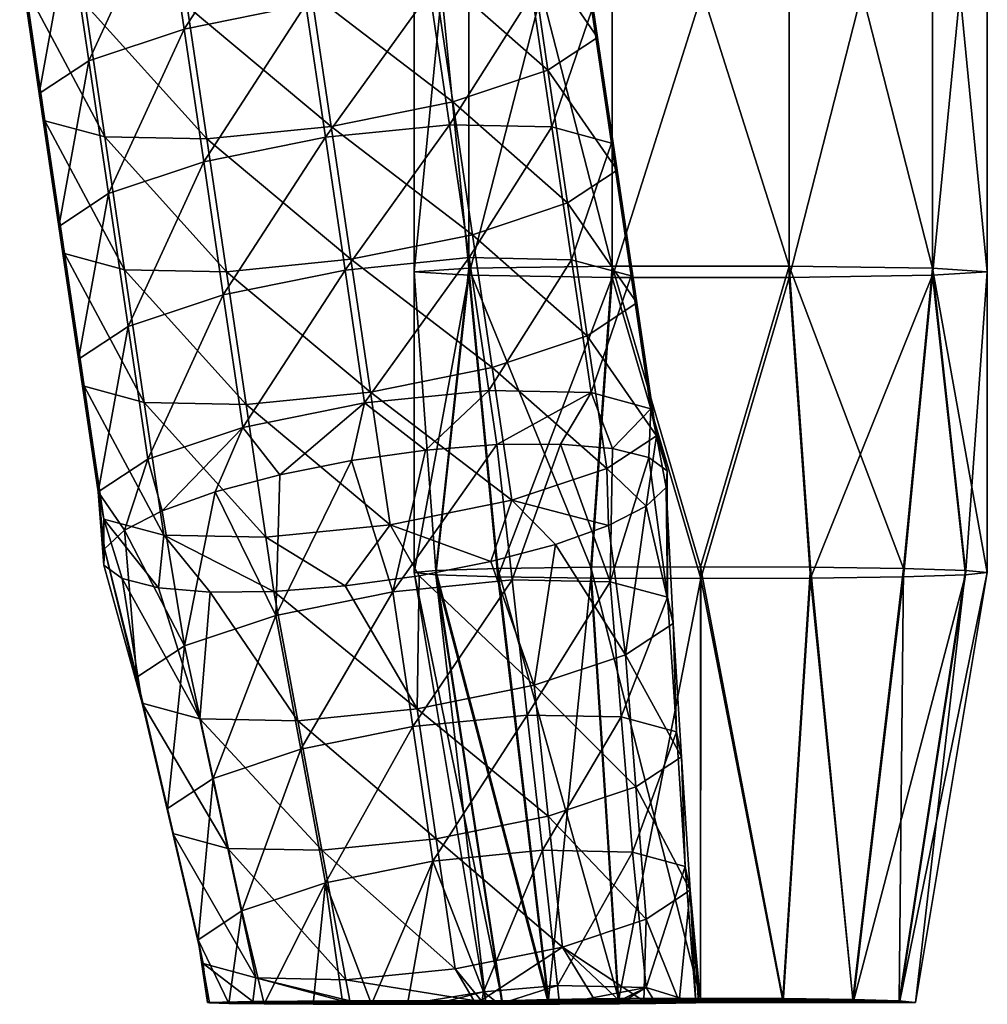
# Model space of a CAD drawing. Header units: millimetres. Extents: x -280 to 280, y 0 to 824.
# Tile 8 of 185: x 187 to 255, y 0 to 69. Entities that reach past the tile are written whole.
import ezdxf

# ---------------------------------------------------------------- set-up
doc = ezdxf.new("R2010")
doc.units = ezdxf.units.MM
doc.header["$LTSCALE"] = 101.851852
for name, color, linetype in [('12', 7, 'CONTINUOUS'), ('13', 7, 'CONTINUOUS'), ('14', 7, 'CONTINUOUS'), ('15', 7, 'CONTINUOUS'), ('16', 7, 'CONTINUOUS'), ('19', 7, 'CONTINUOUS'), ('26', 7, 'CONTINUOUS'), ('27', 7, 'CONTINUOUS'), ('28', 7, 'CONTINUOUS'), ('29', 7, 'CONTINUOUS'), ('31', 7, 'CONTINUOUS')]:
    doc.layers.add(name, color=color, linetype=linetype)

msp = doc.modelspace()

# ---------------------------------------------------------------- linework, layer by layer
at = {"layer": '12', "linetype": 'Continuous'}
for points in [[(220, 0), (250, 0), (221.141, 0.12, 5.738), (220, 0)], [(221.141, 0.12, 5.738), (250, 0), (224.393, 0.221, 10.604), (221.141, 0.12, 5.738)], [(224.393, 0.221, 10.604), (250, 0), (229.259, 0.289, 13.855), (224.393, 0.221, 10.604)], [(229.259, 0.289, 13.855), (250, 0), (234.999, 0.312, 14.997), (229.259, 0.289, 13.855)], [(234.999, 0.312, 14.997), (250, 0), (240.74, 0.289, 13.855), (234.999, 0.312, 14.997)], [(240.74, 0.289, 13.855), (250, 0), (245.606, 0.221, 10.605), (240.74, 0.289, 13.855)], [(245.606, 0.221, 10.605), (250, 0), (248.858, 0.12, 5.739), (245.606, 0.221, 10.605)]]:
    msp.add_3dface(points, dxfattribs=at)
at = {"layer": '13', "linetype": 'Continuous'}
for points in [[(215, 50.986, -1.063), (215, 89.982, -1.875), (218.82, 89.737, -13.628), (215, 50.986, -1.063)], [(218.82, 50.741, -12.816), (215, 50.986, -1.063), (218.82, 89.737, -13.628), (218.82, 50.741, -12.816)], [(218.82, 50.741, -12.816), (218.82, 89.737, -13.628), (228.82, 89.585, -20.892), (218.82, 50.741, -12.816)], [(228.82, 50.59, -20.079), (218.82, 50.741, -12.816), (228.82, 89.585, -20.892), (228.82, 50.59, -20.079)], [(241.181, 50.59, -20.079), (228.82, 50.59, -20.079), (241.181, 89.585, -20.891), (241.181, 50.59, -20.079)], [(228.82, 50.59, -20.079), (228.82, 89.585, -20.892), (241.181, 89.585, -20.891), (228.82, 50.59, -20.079)], [(251.181, 50.741, -12.815), (241.181, 50.59, -20.079), (251.181, 89.737, -13.627), (251.181, 50.741, -12.815)], [(241.181, 50.59, -20.079), (241.181, 89.585, -20.891), (251.181, 89.737, -13.627), (241.181, 50.59, -20.079)], [(255, 50.986, -1.062), (251.181, 50.741, -12.815), (255, 89.982, -1.874), (255, 50.986, -1.062)], [(255, 89.982, -1.874), (251.181, 50.741, -12.815), (251.181, 89.737, -13.627), (255, 89.982, -1.874)], [(218.82, 50.741, -12.816), (215, 29.993, -0.626), (215, 50.986, -1.063), (218.82, 50.741, -12.816)], [(255, 50.986, -1.062), (253.478, 29.834, -8.276), (251.181, 50.741, -12.815), (255, 50.986, -1.062)], [(255, 29.994, -0.624), (253.478, 29.834, -8.276), (255, 50.986, -1.062), (255, 29.994, -0.624)], [(216.523, 29.834, -8.278), (215, 29.993, -0.626), (218.82, 50.741, -12.816), (216.523, 29.834, -8.278)], [(220.858, 29.699, -14.765), (216.523, 29.834, -8.278), (218.82, 50.741, -12.816), (220.858, 29.699, -14.765)], [(228.82, 50.59, -20.079), (220.858, 29.699, -14.765), (218.82, 50.741, -12.816), (228.82, 50.59, -20.079)], [(227.347, 29.609, -19.099), (220.858, 29.699, -14.765), (228.82, 50.59, -20.079), (227.347, 29.609, -19.099)], [(235.001, 29.577, -20.621), (227.347, 29.609, -19.099), (228.82, 50.59, -20.079), (235.001, 29.577, -20.621)], [(241.181, 50.59, -20.079), (235.001, 29.577, -20.621), (228.82, 50.59, -20.079), (241.181, 50.59, -20.079)], [(242.655, 29.609, -19.098), (235.001, 29.577, -20.621), (241.181, 50.59, -20.079), (242.655, 29.609, -19.098)], [(251.181, 50.741, -12.815), (242.655, 29.609, -19.098), (241.181, 50.59, -20.079), (251.181, 50.741, -12.815)], [(249.143, 29.699, -14.763), (242.655, 29.609, -19.098), (251.181, 50.741, -12.815), (249.143, 29.699, -14.763)], [(253.478, 29.834, -8.276), (249.143, 29.699, -14.763), (251.181, 50.741, -12.815), (253.478, 29.834, -8.276)]]:
    msp.add_3dface(points, dxfattribs=at)
at = {"layer": '14', "linetype": 'Continuous'}
for points in [[(215, 89.982, -1.875), (218.819, 51.231, 10.69), (218.819, 90.226, 9.878), (215, 89.982, -1.875)], [(228.819, 51.382, 17.955), (228.819, 90.378, 17.142), (218.819, 90.226, 9.878), (228.819, 51.382, 17.955)], [(218.819, 51.231, 10.69), (228.819, 51.382, 17.955), (218.819, 90.226, 9.878), (218.819, 51.231, 10.69)], [(228.819, 51.382, 17.955), (241.18, 51.382, 17.955), (228.819, 90.378, 17.142), (228.819, 51.382, 17.955)], [(241.18, 51.382, 17.955), (241.18, 90.378, 17.143), (228.819, 90.378, 17.142), (241.18, 51.382, 17.955)], [(241.18, 51.382, 17.955), (251.18, 51.231, 10.691), (241.18, 90.378, 17.143), (241.18, 51.382, 17.955)], [(251.18, 51.231, 10.691), (251.18, 90.226, 9.879), (241.18, 90.378, 17.143), (251.18, 51.231, 10.691)], [(255, 50.986, -1.062), (255, 89.982, -1.874), (251.18, 90.226, 9.879), (255, 50.986, -1.062)], [(251.18, 51.231, 10.691), (255, 50.986, -1.062), (251.18, 90.226, 9.879), (251.18, 51.231, 10.691)], [(215, 89.982, -1.875), (215, 50.986, -1.063), (218.819, 51.231, 10.69), (215, 89.982, -1.875)], [(215, 50.986, -1.063), (216.522, 30.153, 7.026), (218.819, 51.231, 10.69), (215, 50.986, -1.063)], [(215, 50.986, -1.063), (215, 29.993, -0.626), (216.522, 30.153, 7.026), (215, 50.986, -1.063)], [(216.522, 30.153, 7.026), (220.857, 30.288, 13.513), (218.819, 51.231, 10.69), (216.522, 30.153, 7.026)], [(218.819, 51.231, 10.69), (227.345, 30.378, 17.848), (228.819, 51.382, 17.955), (218.819, 51.231, 10.69)], [(220.857, 30.288, 13.513), (227.345, 30.378, 17.848), (218.819, 51.231, 10.69), (220.857, 30.288, 13.513)], [(227.345, 30.378, 17.848), (234.999, 30.41, 19.371), (228.819, 51.382, 17.955), (227.345, 30.378, 17.848)], [(228.819, 51.382, 17.955), (234.999, 30.41, 19.371), (241.18, 51.382, 17.955), (228.819, 51.382, 17.955)], [(234.999, 30.41, 19.371), (242.653, 30.378, 17.849), (241.18, 51.382, 17.955), (234.999, 30.41, 19.371)], [(242.653, 30.378, 17.849), (249.142, 30.288, 13.515), (241.18, 51.382, 17.955), (242.653, 30.378, 17.849)], [(241.18, 51.382, 17.955), (249.142, 30.288, 13.515), (251.18, 51.231, 10.691), (241.18, 51.382, 17.955)], [(249.142, 30.288, 13.515), (253.477, 30.153, 7.028), (251.18, 51.231, 10.691), (249.142, 30.288, 13.515)], [(255, 29.994, -0.624), (255, 50.986, -1.062), (251.18, 51.231, 10.691), (255, 29.994, -0.624)], [(253.477, 30.153, 7.028), (255, 29.994, -0.624), (251.18, 51.231, 10.691), (253.477, 30.153, 7.028)]]:
    msp.add_3dface(points, dxfattribs=at)
at = {"layer": '15', "linetype": 'Continuous'}
for points in [[(224.393, 0.221, 10.604), (220.857, 30.288, 13.513), (216.522, 30.153, 7.026), (224.393, 0.221, 10.604)], [(229.259, 0.289, 13.855), (227.345, 30.378, 17.848), (220.857, 30.288, 13.513), (229.259, 0.289, 13.855)], [(224.393, 0.221, 10.604), (229.259, 0.289, 13.855), (220.857, 30.288, 13.513), (224.393, 0.221, 10.604)], [(234.999, 0.312, 14.997), (234.999, 30.41, 19.371), (227.345, 30.378, 17.848), (234.999, 0.312, 14.997)], [(229.259, 0.289, 13.855), (234.999, 0.312, 14.997), (227.345, 30.378, 17.848), (229.259, 0.289, 13.855)], [(234.999, 0.312, 14.997), (240.74, 0.289, 13.855), (234.999, 30.41, 19.371), (234.999, 0.312, 14.997)], [(240.74, 0.289, 13.855), (242.653, 30.378, 17.849), (234.999, 30.41, 19.371), (240.74, 0.289, 13.855)], [(240.74, 0.289, 13.855), (245.606, 0.221, 10.605), (242.653, 30.378, 17.849), (240.74, 0.289, 13.855)], [(245.606, 0.221, 10.605), (249.142, 30.288, 13.515), (242.653, 30.378, 17.849), (245.606, 0.221, 10.605)], [(245.606, 0.221, 10.605), (248.858, 0.12, 5.739), (249.142, 30.288, 13.515), (245.606, 0.221, 10.605)], [(248.858, 0.12, 5.739), (253.477, 30.153, 7.028), (249.142, 30.288, 13.515), (248.858, 0.12, 5.739)], [(215, 29.993, -0.626), (221.141, 0.12, 5.738), (216.522, 30.153, 7.026), (215, 29.993, -0.626)], [(220, 0), (221.141, 0.12, 5.738), (215, 29.993, -0.626), (220, 0)], [(221.141, 0.12, 5.738), (224.393, 0.221, 10.604), (216.522, 30.153, 7.026), (221.141, 0.12, 5.738)], [(248.858, 0.12, 5.739), (250, 0), (253.477, 30.153, 7.028), (248.858, 0.12, 5.739)], [(250, 0), (255, 29.994, -0.624), (253.477, 30.153, 7.028), (250, 0)]]:
    msp.add_3dface(points, dxfattribs=at)
at = {"layer": '16', "linetype": 'Continuous'}
for points in [[(220, 0), (215, 29.993, -0.626), (216.523, 29.834, -8.278), (220, 0)], [(220, 0), (216.523, 29.834, -8.278), (221.122, 0, -5.745), (220, 0)], [(216.523, 29.834, -8.278), (220.858, 29.699, -14.765), (224.368, 0, -10.635), (216.523, 29.834, -8.278)], [(221.122, 0, -5.745), (216.523, 29.834, -8.278), (224.368, 0, -10.635), (221.122, 0, -5.745)], [(220.858, 29.699, -14.765), (227.347, 29.609, -19.099), (224.368, 0, -10.635), (220.858, 29.699, -14.765)], [(224.368, 0, -10.635), (227.347, 29.609, -19.099), (229.242, 0, -13.906), (224.368, 0, -10.635)], [(227.347, 29.609, -19.099), (235.001, 29.577, -20.621), (229.242, 0, -13.906), (227.347, 29.609, -19.099)], [(229.242, 0, -13.906), (235.001, 29.577, -20.621), (235, 0, -15.056), (229.242, 0, -13.906)], [(235, 0, -15.056), (235.001, 29.577, -20.621), (240.757, 0, -13.906), (235, 0, -15.056)], [(235.001, 29.577, -20.621), (242.655, 29.609, -19.098), (240.757, 0, -13.906), (235.001, 29.577, -20.621)], [(240.757, 0, -13.906), (242.655, 29.609, -19.098), (245.632, 0, -10.635), (240.757, 0, -13.906)], [(242.655, 29.609, -19.098), (249.143, 29.699, -14.763), (245.632, 0, -10.635), (242.655, 29.609, -19.098)], [(249.143, 29.699, -14.763), (253.478, 29.834, -8.276), (245.632, 0, -10.635), (249.143, 29.699, -14.763)], [(245.632, 0, -10.635), (253.478, 29.834, -8.276), (248.878, 0, -5.745), (245.632, 0, -10.635)], [(255, 29.994, -0.624), (250, 0), (248.878, 0, -5.745), (255, 29.994, -0.624)], [(253.478, 29.834, -8.276), (255, 29.994, -0.624), (248.878, 0, -5.745), (253.478, 29.834, -8.276)]]:
    msp.add_3dface(points, dxfattribs=at)
at = {"layer": '19', "linetype": 'Continuous'}
for points in [[(250, 0), (220, 0), (248.878, 0, -5.745), (250, 0)], [(220, 0), (221.122, 0, -5.745), (224.368, 0, -10.635), (220, 0)], [(220, 0), (224.368, 0, -10.635), (229.242, 0, -13.906), (220, 0)], [(220, 0), (229.242, 0, -13.906), (235, 0, -15.056), (220, 0)], [(220, 0), (235, 0, -15.056), (240.757, 0, -13.906), (220, 0)], [(220, 0), (240.757, 0, -13.906), (245.632, 0, -10.635), (220, 0)], [(220, 0), (245.632, 0, -10.635), (248.878, 0, -5.745), (220, 0)]]:
    msp.add_3dface(points, dxfattribs=at)
at = {"layer": '26', "linetype": 'Continuous'}
for points in [[(222.976, 74.323, -446.258), (227.809, 67.339, -456.214), (226.439, 76.604, -454.133), (222.976, 74.323, -446.258)], [(227.809, 67.339, -456.214), (227.415, 69.232, -464.903), (226.439, 76.604, -454.133), (227.809, 67.339, -456.214)], [(216.341, 72.106, -440.754), (224.346, 65.058, -448.339), (222.976, 74.323, -446.258), (216.341, 72.106, -440.754)], [(224.346, 65.058, -448.339), (227.809, 67.339, -456.214), (222.976, 74.323, -446.258), (224.346, 65.058, -448.339)], [(207.849, 70.392, -438.713), (217.711, 62.841, -442.835), (216.341, 72.106, -440.754), (207.849, 70.392, -438.713)], [(217.711, 62.841, -442.835), (224.346, 65.058, -448.339), (216.341, 72.106, -440.754), (217.711, 62.841, -442.835)], [(199.181, 69.521, -440.538), (209.219, 61.127, -440.794), (207.849, 70.392, -438.713), (199.181, 69.521, -440.538)], [(209.219, 61.127, -440.794), (217.711, 62.841, -442.835), (207.849, 70.392, -438.713), (209.219, 61.127, -440.794)], [(217.484, 61.24, -480.094), (216.114, 70.505, -478.013), (223.241, 70.362, -472.683), (217.484, 61.24, -480.094)], [(224.611, 61.096, -474.764), (217.484, 61.24, -480.094), (223.241, 70.362, -472.683), (224.611, 61.096, -474.764)], [(227.415, 69.232, -464.903), (224.611, 61.096, -474.764), (223.241, 70.362, -472.683), (227.415, 69.232, -464.903)], [(200.551, 60.255, -442.619), (209.219, 61.127, -440.794), (199.181, 69.521, -440.538), (200.551, 60.255, -442.619)], [(228.785, 59.966, -466.984), (224.611, 61.096, -474.764), (227.415, 69.232, -464.903), (228.785, 59.966, -466.984)], [(227.809, 67.339, -456.214), (228.785, 59.966, -466.984), (227.415, 69.232, -464.903), (227.809, 67.339, -456.214)], [(224.346, 65.058, -448.339), (229.179, 58.073, -458.295), (227.809, 67.339, -456.214), (224.346, 65.058, -448.339)], [(229.179, 58.073, -458.295), (228.785, 59.966, -466.984), (227.809, 67.339, -456.214), (229.179, 58.073, -458.295)], [(217.711, 62.841, -442.835), (225.716, 55.792, -450.42), (224.346, 65.058, -448.339), (217.711, 62.841, -442.835)], [(225.716, 55.792, -450.42), (229.179, 58.073, -458.295), (224.346, 65.058, -448.339), (225.716, 55.792, -450.42)], [(209.219, 61.127, -440.794), (219.081, 53.575, -444.916), (217.711, 62.841, -442.835), (209.219, 61.127, -440.794)], [(219.081, 53.575, -444.916), (225.716, 55.792, -450.42), (217.711, 62.841, -442.835), (219.081, 53.575, -444.916)], [(218.854, 51.974, -482.175), (217.484, 61.24, -480.094), (224.611, 61.096, -474.764), (218.854, 51.974, -482.175)], [(200.551, 60.255, -442.619), (210.589, 51.861, -442.875), (209.219, 61.127, -440.794), (200.551, 60.255, -442.619)], [(210.589, 51.861, -442.875), (219.081, 53.575, -444.916), (209.219, 61.127, -440.794), (210.589, 51.861, -442.875)], [(225.981, 51.831, -476.844), (218.854, 51.974, -482.175), (224.611, 61.096, -474.764), (225.981, 51.831, -476.844)], [(228.785, 59.966, -466.984), (225.981, 51.831, -476.844), (224.611, 61.096, -474.764), (228.785, 59.966, -466.984)], [(201.921, 50.989, -444.7), (210.589, 51.861, -442.875), (200.551, 60.255, -442.619), (201.921, 50.989, -444.7)], [(230.155, 50.701, -469.065), (225.981, 51.831, -476.844), (228.785, 59.966, -466.984), (230.155, 50.701, -469.065)], [(229.179, 58.073, -458.295), (230.155, 50.701, -469.065), (228.785, 59.966, -466.984), (229.179, 58.073, -458.295)], [(225.716, 55.792, -450.42), (230.549, 48.808, -460.376), (229.179, 58.073, -458.295), (225.716, 55.792, -450.42)], [(230.549, 48.808, -460.376), (230.155, 50.701, -469.065), (229.179, 58.073, -458.295), (230.549, 48.808, -460.376)], [(219.081, 53.575, -444.916), (227.086, 46.527, -452.501), (225.716, 55.792, -450.42), (219.081, 53.575, -444.916)], [(227.086, 46.527, -452.501), (230.549, 48.808, -460.376), (225.716, 55.792, -450.42), (227.086, 46.527, -452.501)], [(210.589, 51.861, -442.875), (220.452, 44.31, -446.997), (219.081, 53.575, -444.916), (210.589, 51.861, -442.875)], [(220.452, 44.31, -446.997), (227.086, 46.527, -452.501), (219.081, 53.575, -444.916), (220.452, 44.31, -446.997)], [(201.921, 50.989, -444.7), (211.959, 42.595, -444.956), (210.589, 51.861, -442.875), (201.921, 50.989, -444.7)], [(211.959, 42.595, -444.956), (220.452, 44.31, -446.997), (210.589, 51.861, -442.875), (211.959, 42.595, -444.956)], [(220.224, 42.709, -484.256), (218.854, 51.974, -482.175), (225.981, 51.831, -476.844), (220.224, 42.709, -484.256)], [(227.351, 42.565, -478.925), (220.224, 42.709, -484.256), (225.981, 51.831, -476.844), (227.351, 42.565, -478.925)], [(230.155, 50.701, -469.065), (227.351, 42.565, -478.925), (225.981, 51.831, -476.844), (230.155, 50.701, -469.065)], [(203.291, 41.724, -446.781), (211.959, 42.595, -444.956), (201.921, 50.989, -444.7), (203.291, 41.724, -446.781)], [(231.525, 41.435, -471.146), (227.351, 42.565, -478.925), (230.155, 50.701, -469.065), (231.525, 41.435, -471.146)], [(230.549, 48.808, -460.376), (231.525, 41.435, -471.146), (230.155, 50.701, -469.065), (230.549, 48.808, -460.376)], [(227.086, 46.527, -452.501), (231.919, 39.542, -462.457), (230.549, 48.808, -460.376), (227.086, 46.527, -452.501)], [(231.919, 39.542, -462.457), (231.525, 41.435, -471.146), (230.549, 48.808, -460.376), (231.919, 39.542, -462.457)], [(220.452, 44.31, -446.997), (228.456, 37.261, -454.581), (227.086, 46.527, -452.501), (220.452, 44.31, -446.997)], [(228.456, 37.261, -454.581), (231.919, 39.542, -462.457), (227.086, 46.527, -452.501), (228.456, 37.261, -454.581)], [(211.959, 42.595, -444.956), (221.822, 35.044, -449.078), (220.452, 44.31, -446.997), (211.959, 42.595, -444.956)], [(221.822, 35.044, -449.078), (228.456, 37.261, -454.581), (220.452, 44.31, -446.997), (221.822, 35.044, -449.078)], [(203.291, 41.724, -446.781), (213.329, 33.33, -447.037), (211.959, 42.595, -444.956), (203.291, 41.724, -446.781)], [(213.329, 33.33, -447.037), (221.822, 35.044, -449.078), (211.959, 42.595, -444.956), (213.329, 33.33, -447.037)], [(227.351, 42.565, -478.925), (220.784, 38.925, -485.106), (220.224, 42.709, -484.256), (227.351, 42.565, -478.925)], [(225.23, 38.967, -482.369), (220.784, 38.925, -485.106), (227.351, 42.565, -478.925), (225.23, 38.967, -482.369)], [(228.842, 38.658, -478.612), (225.23, 38.967, -482.369), (227.351, 42.565, -478.925), (228.842, 38.658, -478.612)], [(231.525, 41.435, -471.146), (228.842, 38.658, -478.612), (227.351, 42.565, -478.925), (231.525, 41.435, -471.146)], [(204.661, 32.458, -448.862), (213.329, 33.33, -447.037), (203.291, 41.724, -446.781), (204.661, 32.458, -448.862)], [(231.375, 38.017, -474.091), (228.842, 38.658, -478.612), (231.525, 41.435, -471.146), (231.375, 38.017, -474.091)], [(232.656, 37.089, -469.116), (231.375, 38.017, -474.091), (231.525, 41.435, -471.146), (232.656, 37.089, -469.116)], [(231.919, 39.542, -462.457), (232.656, 37.089, -469.116), (231.525, 41.435, -471.146), (231.919, 39.542, -462.457)], [(228.456, 37.261, -454.581), (231.204, 34.639, -459.163), (231.919, 39.542, -462.457), (228.456, 37.261, -454.581)], [(231.204, 34.639, -459.163), (232.598, 35.937, -464.024), (231.919, 39.542, -462.457), (231.204, 34.639, -459.163)], [(232.598, 35.937, -464.024), (232.656, 37.089, -469.116), (231.919, 39.542, -462.457), (232.598, 35.937, -464.024)], [(221.822, 35.044, -449.078), (228.57, 33.284, -454.863), (228.456, 37.261, -454.581), (221.822, 35.044, -449.078)], [(228.57, 33.284, -454.863), (231.204, 34.639, -459.163), (228.456, 37.261, -454.581), (228.57, 33.284, -454.863)], [(213.329, 33.33, -447.037), (220.37, 30.769, -449.064), (221.822, 35.044, -449.078), (213.329, 33.33, -447.037)], [(220.37, 30.769, -449.064), (224.874, 31.964, -451.419), (221.822, 35.044, -449.078), (220.37, 30.769, -449.064)], [(224.874, 31.964, -451.419), (228.57, 33.284, -454.863), (221.822, 35.044, -449.078), (224.874, 31.964, -451.419)], [(204.661, 32.458, -448.862), (210.197, 29.066, -448.181), (213.329, 33.33, -447.037), (204.661, 32.458, -448.862)], [(210.197, 29.066, -448.181), (215.364, 29.78, -447.96), (213.329, 33.33, -447.037), (210.197, 29.066, -448.181)], [(215.364, 29.78, -447.96), (220.37, 30.769, -449.064), (213.329, 33.33, -447.037), (215.364, 29.78, -447.96)], [(205.221, 28.674, -449.712), (210.197, 29.066, -448.181), (204.661, 32.458, -448.862), (205.221, 28.674, -449.712)]]:
    msp.add_3dface(points, dxfattribs=at)
at = {"layer": '27', "linetype": 'Continuous'}
for points in [[(206.076, 78.899, -477.758), (198.954, 67.919, -477.797), (197.584, 77.185, -475.716), (206.076, 78.899, -477.758)], [(207.446, 69.634, -479.839), (198.954, 67.919, -477.797), (206.076, 78.899, -477.758), (207.446, 69.634, -479.839)], [(197.584, 77.185, -475.716), (192.319, 65.702, -472.294), (190.949, 74.968, -470.213), (197.584, 77.185, -475.716)], [(198.954, 67.919, -477.797), (192.319, 65.702, -472.294), (197.584, 77.185, -475.716), (198.954, 67.919, -477.797)], [(190.949, 74.968, -470.213), (188.856, 63.421, -464.418), (187.486, 72.687, -462.337), (190.949, 74.968, -470.213)], [(192.319, 65.702, -472.294), (188.856, 63.421, -464.418), (190.949, 74.968, -470.213), (192.319, 65.702, -472.294)], [(188.856, 63.421, -464.418), (189.251, 61.528, -455.73), (187.486, 72.687, -462.337), (188.856, 63.421, -464.418)], [(187.486, 72.687, -462.337), (189.251, 61.528, -455.73), (187.881, 70.794, -453.649), (187.486, 72.687, -462.337)], [(189.251, 61.528, -455.73), (193.424, 60.398, -447.95), (187.881, 70.794, -453.649), (189.251, 61.528, -455.73)], [(187.881, 70.794, -453.649), (193.424, 60.398, -447.95), (192.054, 69.664, -445.869), (187.881, 70.794, -453.649)], [(216.114, 70.505, -478.013), (208.816, 60.368, -481.92), (207.446, 69.634, -479.839), (216.114, 70.505, -478.013)], [(216.114, 70.505, -478.013), (217.484, 61.24, -480.094), (208.816, 60.368, -481.92), (216.114, 70.505, -478.013)], [(200.551, 60.255, -442.619), (199.181, 69.521, -440.538), (192.054, 69.664, -445.869), (200.551, 60.255, -442.619)], [(193.424, 60.398, -447.95), (200.551, 60.255, -442.619), (192.054, 69.664, -445.869), (193.424, 60.398, -447.95)], [(207.446, 69.634, -479.839), (200.324, 58.654, -479.878), (198.954, 67.919, -477.797), (207.446, 69.634, -479.839)], [(208.816, 60.368, -481.92), (200.324, 58.654, -479.878), (207.446, 69.634, -479.839), (208.816, 60.368, -481.92)], [(198.954, 67.919, -477.797), (193.689, 56.437, -474.375), (192.319, 65.702, -472.294), (198.954, 67.919, -477.797)], [(200.324, 58.654, -479.878), (193.689, 56.437, -474.375), (198.954, 67.919, -477.797), (200.324, 58.654, -479.878)], [(192.319, 65.702, -472.294), (190.226, 54.156, -466.499), (188.856, 63.421, -464.418), (192.319, 65.702, -472.294)], [(193.689, 56.437, -474.375), (190.226, 54.156, -466.499), (192.319, 65.702, -472.294), (193.689, 56.437, -474.375)], [(190.226, 54.156, -466.499), (190.621, 52.263, -457.811), (188.856, 63.421, -464.418), (190.226, 54.156, -466.499)], [(188.856, 63.421, -464.418), (190.621, 52.263, -457.811), (189.251, 61.528, -455.73), (188.856, 63.421, -464.418)], [(190.621, 52.263, -457.811), (194.795, 51.133, -450.031), (189.251, 61.528, -455.73), (190.621, 52.263, -457.811)], [(189.251, 61.528, -455.73), (194.795, 51.133, -450.031), (193.424, 60.398, -447.95), (189.251, 61.528, -455.73)], [(217.484, 61.24, -480.094), (210.186, 51.102, -484), (208.816, 60.368, -481.92), (217.484, 61.24, -480.094)], [(217.484, 61.24, -480.094), (218.854, 51.974, -482.175), (210.186, 51.102, -484), (217.484, 61.24, -480.094)], [(201.921, 50.989, -444.7), (200.551, 60.255, -442.619), (193.424, 60.398, -447.95), (201.921, 50.989, -444.7)], [(194.795, 51.133, -450.031), (201.921, 50.989, -444.7), (193.424, 60.398, -447.95), (194.795, 51.133, -450.031)], [(208.816, 60.368, -481.92), (201.694, 49.388, -481.959), (200.324, 58.654, -479.878), (208.816, 60.368, -481.92)], [(210.186, 51.102, -484), (201.694, 49.388, -481.959), (208.816, 60.368, -481.92), (210.186, 51.102, -484)], [(200.324, 58.654, -479.878), (195.059, 47.171, -476.456), (193.689, 56.437, -474.375), (200.324, 58.654, -479.878)], [(201.694, 49.388, -481.959), (195.059, 47.171, -476.456), (200.324, 58.654, -479.878), (201.694, 49.388, -481.959)], [(193.689, 56.437, -474.375), (191.596, 44.89, -468.58), (190.226, 54.156, -466.499), (193.689, 56.437, -474.375)], [(195.059, 47.171, -476.456), (191.596, 44.89, -468.58), (193.689, 56.437, -474.375), (195.059, 47.171, -476.456)], [(191.596, 44.89, -468.58), (191.991, 42.997, -459.892), (190.226, 54.156, -466.499), (191.596, 44.89, -468.58)], [(190.226, 54.156, -466.499), (191.991, 42.997, -459.892), (190.621, 52.263, -457.811), (190.226, 54.156, -466.499)], [(191.991, 42.997, -459.892), (196.165, 41.867, -452.112), (190.621, 52.263, -457.811), (191.991, 42.997, -459.892)], [(190.621, 52.263, -457.811), (196.165, 41.867, -452.112), (194.795, 51.133, -450.031), (190.621, 52.263, -457.811)], [(218.854, 51.974, -482.175), (211.556, 41.837, -486.081), (210.186, 51.102, -484), (218.854, 51.974, -482.175)], [(218.854, 51.974, -482.175), (220.224, 42.709, -484.256), (211.556, 41.837, -486.081), (218.854, 51.974, -482.175)], [(203.291, 41.724, -446.781), (201.921, 50.989, -444.7), (194.795, 51.133, -450.031), (203.291, 41.724, -446.781)], [(196.165, 41.867, -452.112), (203.291, 41.724, -446.781), (194.795, 51.133, -450.031), (196.165, 41.867, -452.112)], [(210.186, 51.102, -484), (203.064, 40.123, -484.04), (201.694, 49.388, -481.959), (210.186, 51.102, -484)], [(211.556, 41.837, -486.081), (203.064, 40.123, -484.04), (210.186, 51.102, -484), (211.556, 41.837, -486.081)], [(201.694, 49.388, -481.959), (196.429, 37.906, -478.537), (195.059, 47.171, -476.456), (201.694, 49.388, -481.959)], [(203.064, 40.123, -484.04), (196.429, 37.906, -478.537), (201.694, 49.388, -481.959), (203.064, 40.123, -484.04)], [(195.059, 47.171, -476.456), (192.966, 35.625, -470.661), (191.596, 44.89, -468.58), (195.059, 47.171, -476.456)], [(196.429, 37.906, -478.537), (192.966, 35.625, -470.661), (195.059, 47.171, -476.456), (196.429, 37.906, -478.537)], [(192.966, 35.625, -470.661), (193.361, 33.732, -461.973), (191.596, 44.89, -468.58), (192.966, 35.625, -470.661)], [(191.596, 44.89, -468.58), (193.361, 33.732, -461.973), (191.991, 42.997, -459.892), (191.596, 44.89, -468.58)], [(193.361, 33.732, -461.973), (197.535, 32.602, -454.193), (191.991, 42.997, -459.892), (193.361, 33.732, -461.973)], [(191.991, 42.997, -459.892), (197.535, 32.602, -454.193), (196.165, 41.867, -452.112), (191.991, 42.997, -459.892)], [(220.224, 42.709, -484.256), (215.808, 38.533, -486.637), (211.556, 41.837, -486.081), (220.224, 42.709, -484.256)], [(220.224, 42.709, -484.256), (220.784, 38.925, -485.106), (215.808, 38.533, -486.637), (220.224, 42.709, -484.256)], [(204.661, 32.458, -448.862), (203.291, 41.724, -446.781), (196.165, 41.867, -452.112), (204.661, 32.458, -448.862)], [(197.535, 32.602, -454.193), (204.661, 32.458, -448.862), (196.165, 41.867, -452.112), (197.535, 32.602, -454.193)], [(211.556, 41.837, -486.081), (205.634, 36.83, -485.754), (203.064, 40.123, -484.04), (211.556, 41.837, -486.081)], [(210.641, 37.818, -486.858), (205.634, 36.83, -485.754), (211.556, 41.837, -486.081), (210.641, 37.818, -486.858)], [(215.808, 38.533, -486.637), (210.641, 37.818, -486.858), (211.556, 41.837, -486.081), (215.808, 38.533, -486.637)], [(203.064, 40.123, -484.04), (197.435, 34.315, -479.955), (196.429, 37.906, -478.537), (203.064, 40.123, -484.04)], [(201.13, 35.635, -483.399), (197.435, 34.315, -479.955), (203.064, 40.123, -484.04), (201.13, 35.635, -483.399)], [(205.634, 36.83, -485.754), (201.13, 35.635, -483.399), (203.064, 40.123, -484.04), (205.634, 36.83, -485.754)], [(196.429, 37.906, -478.537), (194.801, 32.96, -475.655), (192.966, 35.625, -470.661), (196.429, 37.906, -478.537)], [(197.435, 34.315, -479.955), (194.801, 32.96, -475.655), (196.429, 37.906, -478.537), (197.435, 34.315, -479.955)], [(193.407, 31.662, -470.794), (193.349, 30.51, -465.702), (192.966, 35.625, -470.661), (193.407, 31.662, -470.794)], [(192.966, 35.625, -470.661), (193.349, 30.51, -465.702), (193.361, 33.732, -461.973), (192.966, 35.625, -470.661)], [(194.801, 32.96, -475.655), (193.407, 31.662, -470.794), (192.966, 35.625, -470.661), (194.801, 32.96, -475.655)], [(193.349, 30.51, -465.702), (194.63, 29.582, -460.726), (193.361, 33.732, -461.973), (193.349, 30.51, -465.702)], [(194.63, 29.582, -460.726), (197.163, 28.941, -456.206), (193.361, 33.732, -461.973), (194.63, 29.582, -460.726)], [(193.361, 33.732, -461.973), (197.163, 28.941, -456.206), (197.535, 32.602, -454.193), (193.361, 33.732, -461.973)], [(197.163, 28.941, -456.206), (200.775, 28.632, -452.449), (197.535, 32.602, -454.193), (197.163, 28.941, -456.206)], [(205.221, 28.674, -449.712), (204.661, 32.458, -448.862), (197.535, 32.602, -454.193), (205.221, 28.674, -449.712)], [(200.775, 28.632, -452.449), (205.221, 28.674, -449.712), (197.535, 32.602, -454.193), (200.775, 28.632, -452.449)]]:
    msp.add_3dface(points, dxfattribs=at)
at = {"layer": '28', "linetype": 'Continuous'}
for points in [[(210.641, 37.818, -486.858), (215.808, 38.533, -486.637), (213.515, 28.66, -488.231), (210.641, 37.818, -486.858)], [(215.808, 38.533, -486.637), (220.784, 38.925, -485.106), (213.515, 28.66, -488.231), (215.808, 38.533, -486.637)], [(220.784, 38.925, -485.106), (221.84, 29.497, -486.477), (213.515, 28.66, -488.231), (220.784, 38.925, -485.106)], [(205.634, 36.83, -485.754), (210.641, 37.818, -486.858), (205.359, 27.014, -486.27), (205.634, 36.83, -485.754)], [(210.641, 37.818, -486.858), (213.515, 28.66, -488.231), (205.359, 27.014, -486.27), (210.641, 37.818, -486.858)], [(201.13, 35.635, -483.399), (205.634, 36.83, -485.754), (205.359, 27.014, -486.27), (201.13, 35.635, -483.399)], [(197.435, 34.315, -479.955), (201.13, 35.635, -483.399), (198.987, 24.884, -480.984), (197.435, 34.315, -479.955)], [(201.13, 35.635, -483.399), (205.359, 27.014, -486.27), (198.987, 24.884, -480.984), (201.13, 35.635, -483.399)], [(194.801, 32.96, -475.655), (197.435, 34.315, -479.955), (198.987, 24.884, -480.984), (194.801, 32.96, -475.655)], [(193.407, 31.662, -470.794), (194.801, 32.96, -475.655), (195.66, 22.694, -473.42), (193.407, 31.662, -470.794)], [(194.801, 32.96, -475.655), (198.987, 24.884, -480.984), (195.66, 22.694, -473.42), (194.801, 32.96, -475.655)], [(193.349, 30.51, -465.702), (193.407, 31.662, -470.794), (196.039, 20.875, -465.076), (193.349, 30.51, -465.702)], [(193.407, 31.662, -470.794), (195.66, 22.694, -473.42), (196.039, 20.875, -465.076), (193.407, 31.662, -470.794)], [(194.63, 29.582, -460.726), (193.349, 30.51, -465.702), (196.039, 20.875, -465.076), (194.63, 29.582, -460.726)], [(197.163, 28.941, -456.206), (194.63, 29.582, -460.726), (200.048, 19.79, -457.604), (197.163, 28.941, -456.206)], [(194.63, 29.582, -460.726), (196.039, 20.875, -465.076), (200.048, 19.79, -457.604), (194.63, 29.582, -460.726)], [(200.775, 28.632, -452.449), (197.163, 28.941, -456.206), (200.048, 19.79, -457.604), (200.775, 28.632, -452.449)], [(221.84, 29.497, -486.477), (214.916, 19.257, -489.531), (213.515, 28.66, -488.231), (221.84, 29.497, -486.477)], [(221.84, 29.497, -486.477), (222.897, 20.06, -487.85), (214.916, 19.257, -489.531), (221.84, 29.497, -486.477)], [(206.893, 19.652, -452.484), (200.775, 28.632, -452.449), (200.048, 19.79, -457.604), (206.893, 19.652, -452.484)], [(205.221, 28.674, -449.712), (200.775, 28.632, -452.449), (206.893, 19.652, -452.484), (205.221, 28.674, -449.712)], [(213.515, 28.66, -488.231), (207.096, 17.679, -487.651), (205.359, 27.014, -486.27), (213.515, 28.66, -488.231)], [(214.916, 19.257, -489.531), (207.096, 17.679, -487.651), (213.515, 28.66, -488.231), (214.916, 19.257, -489.531)], [(205.359, 27.014, -486.27), (200.986, 15.638, -482.584), (198.987, 24.884, -480.984), (205.359, 27.014, -486.27)], [(207.096, 17.679, -487.651), (200.986, 15.638, -482.584), (205.359, 27.014, -486.27), (207.096, 17.679, -487.651)], [(198.987, 24.884, -480.984), (197.797, 13.537, -475.332), (195.66, 22.694, -473.42), (198.987, 24.884, -480.984)], [(200.986, 15.638, -482.584), (197.797, 13.537, -475.332), (198.987, 24.884, -480.984), (200.986, 15.638, -482.584)], [(197.797, 13.537, -475.332), (198.161, 11.794, -467.331), (195.66, 22.694, -473.42), (197.797, 13.537, -475.332)], [(195.66, 22.694, -473.42), (198.161, 11.794, -467.331), (196.039, 20.875, -465.076), (195.66, 22.694, -473.42)], [(198.161, 11.794, -467.331), (202.004, 10.754, -460.168), (196.039, 20.875, -465.076), (198.161, 11.794, -467.331)], [(196.039, 20.875, -465.076), (202.004, 10.754, -460.168), (200.048, 19.79, -457.604), (196.039, 20.875, -465.076)], [(222.897, 20.06, -487.85), (216.316, 9.855, -490.832), (214.916, 19.257, -489.531), (222.897, 20.06, -487.85)], [(222.897, 20.06, -487.85), (223.954, 10.623, -489.223), (216.316, 9.855, -490.832), (222.897, 20.06, -487.85)], [(208.566, 10.621, -455.259), (206.893, 19.652, -452.484), (200.048, 19.79, -457.604), (208.566, 10.621, -455.259)], [(202.004, 10.754, -460.168), (208.566, 10.621, -455.259), (200.048, 19.79, -457.604), (202.004, 10.754, -460.168)], [(214.916, 19.257, -489.531), (208.833, 8.344, -489.033), (207.096, 17.679, -487.651), (214.916, 19.257, -489.531)], [(216.316, 9.855, -490.832), (208.833, 8.344, -489.033), (214.916, 19.257, -489.531), (216.316, 9.855, -490.832)], [(207.096, 17.679, -487.651), (202.986, 6.391, -484.183), (200.986, 15.638, -482.584), (207.096, 17.679, -487.651)], [(208.833, 8.344, -489.033), (202.986, 6.391, -484.183), (207.096, 17.679, -487.651), (208.833, 8.344, -489.033)], [(200.986, 15.638, -482.584), (199.934, 4.381, -477.243), (197.797, 13.537, -475.332), (200.986, 15.638, -482.584)], [(202.986, 6.391, -484.183), (199.934, 4.381, -477.243), (200.986, 15.638, -482.584), (202.986, 6.391, -484.183)], [(199.934, 4.381, -477.243), (200.282, 2.713, -469.587), (197.797, 13.537, -475.332), (199.934, 4.381, -477.243)], [(197.797, 13.537, -475.332), (200.282, 2.713, -469.587), (198.161, 11.794, -467.331), (197.797, 13.537, -475.332)], [(200.282, 2.713, -469.587), (203.96, 1.717, -462.731), (198.161, 11.794, -467.331), (200.282, 2.713, -469.587)], [(198.161, 11.794, -467.331), (203.96, 1.717, -462.731), (202.004, 10.754, -460.168), (198.161, 11.794, -467.331)], [(210.24, 1.591, -458.034), (208.566, 10.621, -455.259), (202.004, 10.754, -460.168), (210.24, 1.591, -458.034)], [(203.96, 1.717, -462.731), (210.24, 1.591, -458.034), (202.004, 10.754, -460.168), (203.96, 1.717, -462.731)], [(223.954, 10.623, -489.223), (219.84, 0.743, -492.025), (216.316, 9.855, -490.832), (223.954, 10.623, -489.223)], [(223.954, 10.623, -489.223), (225.011, 1.186, -490.596), (219.84, 0.743, -492.025), (223.954, 10.623, -489.223)], [(216.316, 9.855, -490.832), (212.035, -0.122, -491.019), (208.833, 8.344, -489.033), (216.316, 9.855, -490.832)], [(214.536, -0.125, -491.79), (212.035, -0.122, -491.019), (216.316, 9.855, -490.832), (214.536, -0.125, -491.79)], [(219.84, 0.743, -492.025), (214.536, -0.125, -491.79), (216.316, 9.855, -490.832), (219.84, 0.743, -492.025)], [(208.833, 8.344, -489.033), (204.548, -0.089, -485.506), (202.986, 6.391, -484.183), (208.833, 8.344, -489.033)], [(207.959, -0.11, -488.771), (204.548, -0.089, -485.506), (208.833, 8.344, -489.033), (207.959, -0.11, -488.771)], [(210.023, -0.117, -490.082), (207.959, -0.11, -488.771), (208.833, 8.344, -489.033), (210.023, -0.117, -490.082)], [(212.035, -0.122, -491.019), (210.023, -0.117, -490.082), (208.833, 8.344, -489.033), (212.035, -0.122, -491.019)], [(202.986, 6.391, -484.183), (202.073, -0.063, -481.457), (199.934, 4.381, -477.243), (202.986, 6.391, -484.183)], [(204.548, -0.089, -485.506), (202.073, -0.063, -481.457), (202.986, 6.391, -484.183), (204.548, -0.089, -485.506)], [(200.724, -0.031, -476.938), (200.583, 0.002, -472.296), (199.934, 4.381, -477.243), (200.724, -0.031, -476.938)], [(199.934, 4.381, -477.243), (200.583, 0.002, -472.296), (200.282, 2.713, -469.587), (199.934, 4.381, -477.243)], [(202.073, -0.063, -481.457), (200.724, -0.031, -476.938), (199.934, 4.381, -477.243), (202.073, -0.063, -481.457)], [(200.583, 0.002, -472.296), (203.743, 0.066, -463.943), (200.282, 2.713, -469.587), (200.583, 0.002, -472.296)], [(200.282, 2.713, -469.587), (203.743, 0.066, -463.943), (203.96, 1.717, -462.731), (200.282, 2.713, -469.587)], [(203.743, 0.066, -463.943), (209.972, 0.11, -458.737), (203.96, 1.717, -462.731), (203.743, 0.066, -463.943)], [(210.514, 0.112, -458.488), (210.24, 1.591, -458.034), (203.96, 1.717, -462.731), (210.514, 0.112, -458.488)], [(209.972, 0.11, -458.737), (210.514, 0.112, -458.488), (203.96, 1.717, -462.731), (209.972, 0.11, -458.737)], [(214.536, -0.125, -491.79), (219.84, 0.743, -492.025), (216.463, -0.125, -492.116), (214.536, -0.125, -491.79)], [(216.463, -0.125, -492.116), (219.84, 0.743, -492.025), (219.697, -0.123, -492.168), (216.463, -0.125, -492.116)], [(219.697, -0.123, -492.168), (219.84, 0.743, -492.025), (220.932, -0.12, -492.024), (219.697, -0.123, -492.168)], [(219.84, 0.743, -492.025), (225.011, 1.186, -490.596), (220.932, -0.12, -492.024), (219.84, 0.743, -492.025)], [(225.011, 1.186, -490.596), (225.156, -0.107, -490.784), (220.932, -0.12, -492.024), (225.011, 1.186, -490.596)]]:
    msp.add_3dface(points, dxfattribs=at)
at = {"layer": '29', "linetype": 'Continuous'}
for points in [[(220.784, 38.925, -485.106), (225.23, 38.967, -482.369), (221.84, 29.497, -486.477), (220.784, 38.925, -485.106)], [(225.23, 38.967, -482.369), (228.685, 29.359, -481.358), (221.84, 29.497, -486.477), (225.23, 38.967, -482.369)], [(225.23, 38.967, -482.369), (228.842, 38.658, -478.612), (228.685, 29.359, -481.358), (225.23, 38.967, -482.369)], [(228.842, 38.658, -478.612), (231.375, 38.017, -474.091), (228.685, 29.359, -481.358), (228.842, 38.658, -478.612)], [(231.375, 38.017, -474.091), (232.693, 28.274, -473.886), (228.685, 29.359, -481.358), (231.375, 38.017, -474.091)], [(231.375, 38.017, -474.091), (232.656, 37.089, -469.116), (232.693, 28.274, -473.886), (231.375, 38.017, -474.091)], [(232.656, 37.089, -469.116), (232.598, 35.937, -464.024), (232.693, 28.274, -473.886), (232.656, 37.089, -469.116)], [(232.598, 35.937, -464.024), (231.204, 34.639, -459.163), (233.072, 26.456, -465.541), (232.598, 35.937, -464.024)], [(232.598, 35.937, -464.024), (233.072, 26.456, -465.541), (232.693, 28.274, -473.886), (232.598, 35.937, -464.024)], [(231.204, 34.639, -459.163), (228.57, 33.284, -454.863), (229.746, 24.265, -457.977), (231.204, 34.639, -459.163)], [(231.204, 34.639, -459.163), (229.746, 24.265, -457.977), (233.072, 26.456, -465.541), (231.204, 34.639, -459.163)], [(228.57, 33.284, -454.863), (224.874, 31.964, -451.419), (229.746, 24.265, -457.977), (228.57, 33.284, -454.863)], [(224.874, 31.964, -451.419), (220.37, 30.769, -449.064), (223.374, 22.136, -452.691), (224.874, 31.964, -451.419)], [(224.874, 31.964, -451.419), (223.374, 22.136, -452.691), (229.746, 24.265, -457.977), (224.874, 31.964, -451.419)], [(220.37, 30.769, -449.064), (215.364, 29.78, -447.96), (223.374, 22.136, -452.691), (220.37, 30.769, -449.064)], [(215.364, 29.78, -447.96), (210.197, 29.066, -448.181), (215.218, 20.49, -450.731), (215.364, 29.78, -447.96)], [(215.364, 29.78, -447.96), (215.218, 20.49, -450.731), (223.374, 22.136, -452.691), (215.364, 29.78, -447.96)], [(210.197, 29.066, -448.181), (205.221, 28.674, -449.712), (215.218, 20.49, -450.731), (210.197, 29.066, -448.181)], [(228.685, 29.359, -481.358), (222.897, 20.06, -487.85), (221.84, 29.497, -486.477), (228.685, 29.359, -481.358)], [(229.459, 19.928, -482.942), (222.897, 20.06, -487.85), (228.685, 29.359, -481.358), (229.459, 19.928, -482.942)], [(232.693, 28.274, -473.886), (229.459, 19.928, -482.942), (228.685, 29.359, -481.358), (232.693, 28.274, -473.886)], [(205.221, 28.674, -449.712), (206.893, 19.652, -452.484), (215.218, 20.49, -450.731), (205.221, 28.674, -449.712)], [(233.303, 18.887, -475.778), (229.459, 19.928, -482.942), (232.693, 28.274, -473.886), (233.303, 18.887, -475.778)], [(233.072, 26.456, -465.541), (233.303, 18.887, -475.778), (232.693, 28.274, -473.886), (233.072, 26.456, -465.541)], [(229.746, 24.265, -457.977), (233.666, 17.144, -467.778), (233.072, 26.456, -465.541), (229.746, 24.265, -457.977)], [(233.666, 17.144, -467.778), (233.303, 18.887, -475.778), (233.072, 26.456, -465.541), (233.666, 17.144, -467.778)], [(223.374, 22.136, -452.691), (230.477, 15.044, -460.525), (229.746, 24.265, -457.977), (223.374, 22.136, -452.691)], [(230.477, 15.044, -460.525), (233.666, 17.144, -467.778), (229.746, 24.265, -457.977), (230.477, 15.044, -460.525)], [(215.218, 20.49, -450.731), (224.368, 13.002, -455.458), (223.374, 22.136, -452.691), (215.218, 20.49, -450.731)], [(224.368, 13.002, -455.458), (230.477, 15.044, -460.525), (223.374, 22.136, -452.691), (224.368, 13.002, -455.458)], [(206.893, 19.652, -452.484), (216.548, 11.424, -453.578), (215.218, 20.49, -450.731), (206.893, 19.652, -452.484)], [(216.548, 11.424, -453.578), (224.368, 13.002, -455.458), (215.218, 20.49, -450.731), (216.548, 11.424, -453.578)], [(229.459, 19.928, -482.942), (223.954, 10.623, -489.223), (222.897, 20.06, -487.85), (229.459, 19.928, -482.942)], [(230.234, 10.497, -484.526), (223.954, 10.623, -489.223), (229.459, 19.928, -482.942), (230.234, 10.497, -484.526)], [(233.303, 18.887, -475.778), (230.234, 10.497, -484.526), (229.459, 19.928, -482.942), (233.303, 18.887, -475.778)], [(208.566, 10.621, -455.259), (216.548, 11.424, -453.578), (206.893, 19.652, -452.484), (208.566, 10.621, -455.259)], [(233.912, 9.501, -477.67), (230.234, 10.497, -484.526), (233.303, 18.887, -475.778), (233.912, 9.501, -477.67)], [(233.666, 17.144, -467.778), (233.912, 9.501, -477.67), (233.303, 18.887, -475.778), (233.666, 17.144, -467.778)], [(230.477, 15.044, -460.525), (234.26, 7.833, -470.014), (233.666, 17.144, -467.778), (230.477, 15.044, -460.525)], [(234.26, 7.833, -470.014), (233.912, 9.501, -477.67), (233.666, 17.144, -467.778), (234.26, 7.833, -470.014)], [(224.368, 13.002, -455.458), (231.208, 5.823, -463.074), (230.477, 15.044, -460.525), (224.368, 13.002, -455.458)], [(231.208, 5.823, -463.074), (234.26, 7.833, -470.014), (230.477, 15.044, -460.525), (231.208, 5.823, -463.074)], [(216.548, 11.424, -453.578), (225.362, 3.869, -458.224), (224.368, 13.002, -455.458), (216.548, 11.424, -453.578)], [(225.362, 3.869, -458.224), (231.208, 5.823, -463.074), (224.368, 13.002, -455.458), (225.362, 3.869, -458.224)], [(208.566, 10.621, -455.259), (217.878, 2.359, -456.425), (216.548, 11.424, -453.578), (208.566, 10.621, -455.259)], [(217.878, 2.359, -456.425), (225.362, 3.869, -458.224), (216.548, 11.424, -453.578), (217.878, 2.359, -456.425)], [(210.24, 1.591, -458.034), (217.878, 2.359, -456.425), (208.566, 10.621, -455.259), (210.24, 1.591, -458.034)], [(230.234, 10.497, -484.526), (225.011, 1.186, -490.596), (223.954, 10.623, -489.223), (230.234, 10.497, -484.526)], [(231.188, 1.045, -485.899), (225.011, 1.186, -490.596), (230.234, 10.497, -484.526), (231.188, 1.045, -485.899)], [(233.912, 9.501, -477.67), (231.188, 1.045, -485.899), (230.234, 10.497, -484.526), (233.912, 9.501, -477.67)], [(234.66, -0.013, -479.044), (231.188, 1.045, -485.899), (233.912, 9.501, -477.67), (234.66, -0.013, -479.044)], [(234.26, 7.833, -470.014), (234.66, -0.013, -479.044), (233.912, 9.501, -477.67), (234.26, 7.833, -470.014)], [(231.208, 5.823, -463.074), (233.495, 0.067, -467.86), (234.26, 7.833, -470.014), (231.208, 5.823, -463.074)], [(233.495, 0.067, -467.86), (234.84, 0.036, -472.36), (234.26, 7.833, -470.014), (233.495, 0.067, -467.86)], [(234.988, 0.003, -476.982), (234.66, -0.013, -479.044), (234.26, 7.833, -470.014), (234.988, 0.003, -476.982)], [(234.84, 0.036, -472.36), (234.988, 0.003, -476.982), (234.26, 7.833, -470.014), (234.84, 0.036, -472.36)], [(225.362, 3.869, -458.224), (231.033, 0.094, -463.827), (231.208, 5.823, -463.074), (225.362, 3.869, -458.224)], [(231.033, 0.094, -463.827), (233.495, 0.067, -467.86), (231.208, 5.823, -463.074), (231.033, 0.094, -463.827)], [(217.878, 2.359, -456.425), (219.675, 0.13, -457.275), (225.362, 3.869, -458.224), (217.878, 2.359, -456.425)], [(219.675, 0.13, -457.275), (227.641, 0.114, -460.57), (225.362, 3.869, -458.224), (219.675, 0.13, -457.275)], [(229.349, 0.105, -462), (231.033, 0.094, -463.827), (225.362, 3.869, -458.224), (229.349, 0.105, -462)], [(227.641, 0.114, -460.57), (229.349, 0.105, -462), (225.362, 3.869, -458.224), (227.641, 0.114, -460.57)], [(210.24, 1.591, -458.034), (219.181, 0.13, -457.21), (217.878, 2.359, -456.425), (210.24, 1.591, -458.034)], [(219.181, 0.13, -457.21), (219.675, 0.13, -457.275), (217.878, 2.359, -456.425), (219.181, 0.13, -457.21)], [(210.514, 0.112, -458.488), (219.181, 0.13, -457.21), (210.24, 1.591, -458.034), (210.514, 0.112, -458.488)], [(231.188, 1.045, -485.899), (225.156, -0.107, -490.784), (225.011, 1.186, -490.596), (231.188, 1.045, -485.899)], [(228.869, -0.087, -488.502), (225.156, -0.107, -490.784), (231.188, 1.045, -485.899), (228.869, -0.087, -488.502)], [(229.32, -0.084, -488.121), (228.869, -0.087, -488.502), (231.188, 1.045, -485.899), (229.32, -0.084, -488.121)], [(231.869, -0.061, -485.313), (229.32, -0.084, -488.121), (231.188, 1.045, -485.899), (231.869, -0.061, -485.313)], [(234.66, -0.013, -479.044), (231.869, -0.061, -485.313), (231.188, 1.045, -485.899), (234.66, -0.013, -479.044)], [(233.962, -0.03, -481.396), (231.869, -0.061, -485.313), (234.66, -0.013, -479.044), (233.962, -0.03, -481.396)]]:
    msp.add_3dface(points, dxfattribs=at)
at = {"layer": '31', "linetype": 'Continuous'}
for points in [[(203.743, 0.066, -463.943), (200.583, 0.002, -472.296), (210.063, 0.053, -466.629), (203.743, 0.066, -463.943)], [(200.583, 0.002, -472.296), (210.071, -0.004, -474.401), (210.063, 0.053, -466.629), (200.583, 0.002, -472.296)], [(200.583, 0.002, -472.296), (200.724, -0.031, -476.938), (210.071, -0.004, -474.401), (200.583, 0.002, -472.296)], [(209.972, 0.11, -458.737), (203.743, 0.066, -463.943), (210.063, 0.053, -466.629), (209.972, 0.11, -458.737)], [(219.675, 0.13, -457.275), (210.514, 0.112, -458.488), (209.972, 0.11, -458.737), (219.675, 0.13, -457.275)], [(219.675, 0.13, -457.275), (209.972, 0.11, -458.737), (219.658, 0.066, -466.06), (219.675, 0.13, -457.275)], [(219.658, 0.066, -466.06), (209.972, 0.11, -458.737), (210.063, 0.053, -466.629), (219.658, 0.066, -466.06)], [(210.071, -0.004, -474.401), (219.658, 0.066, -466.06), (210.063, 0.053, -466.629), (210.071, -0.004, -474.401)], [(219.666, 0.004, -474.723), (219.658, 0.066, -466.06), (210.071, -0.004, -474.401), (219.666, 0.004, -474.723)], [(210.079, -0.06, -482.173), (219.666, 0.004, -474.723), (210.071, -0.004, -474.401), (210.079, -0.06, -482.173)], [(219.675, -0.059, -483.386), (219.666, 0.004, -474.723), (210.079, -0.06, -482.173), (219.675, -0.059, -483.386)], [(219.675, 0.13, -457.275), (219.181, 0.13, -457.21), (210.514, 0.112, -458.488), (219.675, 0.13, -457.275)], [(227.641, 0.114, -460.57), (219.675, 0.13, -457.275), (219.658, 0.066, -466.06), (227.641, 0.114, -460.57)], [(229.349, 0.105, -462), (227.641, 0.114, -460.57), (219.658, 0.066, -466.06), (229.349, 0.105, -462)], [(229.349, 0.105, -462), (219.658, 0.066, -466.06), (229.257, 0.042, -470.766), (229.349, 0.105, -462)], [(219.658, 0.066, -466.06), (219.666, 0.004, -474.723), (229.257, 0.042, -470.766), (219.658, 0.066, -466.06)], [(229.257, 0.042, -470.766), (219.666, 0.004, -474.723), (229.266, -0.021, -479.419), (229.257, 0.042, -470.766)], [(219.666, 0.004, -474.723), (219.675, -0.059, -483.386), (229.266, -0.021, -479.419), (219.666, 0.004, -474.723)], [(231.033, 0.094, -463.827), (229.349, 0.105, -462), (229.257, 0.042, -470.766), (231.033, 0.094, -463.827)], [(233.495, 0.067, -467.86), (231.033, 0.094, -463.827), (229.257, 0.042, -470.766), (233.495, 0.067, -467.86)], [(234.84, 0.036, -472.36), (233.495, 0.067, -467.86), (229.257, 0.042, -470.766), (234.84, 0.036, -472.36)], [(234.84, 0.036, -472.36), (229.257, 0.042, -470.766), (229.266, -0.021, -479.419), (234.84, 0.036, -472.36)], [(234.988, 0.003, -476.982), (234.84, 0.036, -472.36), (229.266, -0.021, -479.419), (234.988, 0.003, -476.982)], [(234.66, -0.013, -479.044), (234.988, 0.003, -476.982), (229.266, -0.021, -479.419), (234.66, -0.013, -479.044)], [(200.724, -0.031, -476.938), (202.073, -0.063, -481.457), (210.071, -0.004, -474.401), (200.724, -0.031, -476.938)], [(202.073, -0.063, -481.457), (210.079, -0.06, -482.173), (210.071, -0.004, -474.401), (202.073, -0.063, -481.457)], [(202.073, -0.063, -481.457), (204.548, -0.089, -485.506), (210.079, -0.06, -482.173), (202.073, -0.063, -481.457)], [(204.548, -0.089, -485.506), (207.959, -0.11, -488.771), (210.079, -0.06, -482.173), (204.548, -0.089, -485.506)], [(207.959, -0.11, -488.771), (210.023, -0.117, -490.082), (210.079, -0.06, -482.173), (207.959, -0.11, -488.771)], [(210.023, -0.117, -490.082), (212.035, -0.122, -491.019), (219.675, -0.059, -483.386), (210.023, -0.117, -490.082)], [(210.023, -0.117, -490.082), (219.675, -0.059, -483.386), (210.079, -0.06, -482.173), (210.023, -0.117, -490.082)], [(212.035, -0.122, -491.019), (214.536, -0.125, -491.79), (219.675, -0.059, -483.386), (212.035, -0.122, -491.019)], [(214.536, -0.125, -491.79), (219.697, -0.123, -492.168), (219.675, -0.059, -483.386), (214.536, -0.125, -491.79)], [(214.536, -0.125, -491.79), (216.463, -0.125, -492.116), (219.697, -0.123, -492.168), (214.536, -0.125, -491.79)], [(219.675, -0.059, -483.386), (229.32, -0.084, -488.121), (229.266, -0.021, -479.419), (219.675, -0.059, -483.386)], [(219.697, -0.123, -492.168), (229.32, -0.084, -488.121), (219.675, -0.059, -483.386), (219.697, -0.123, -492.168)], [(228.869, -0.087, -488.502), (229.32, -0.084, -488.121), (219.697, -0.123, -492.168), (228.869, -0.087, -488.502)], [(225.156, -0.107, -490.784), (228.869, -0.087, -488.502), (219.697, -0.123, -492.168), (225.156, -0.107, -490.784)], [(225.156, -0.107, -490.784), (219.697, -0.123, -492.168), (220.932, -0.12, -492.024), (225.156, -0.107, -490.784)], [(233.962, -0.03, -481.396), (234.66, -0.013, -479.044), (229.266, -0.021, -479.419), (233.962, -0.03, -481.396)], [(229.32, -0.084, -488.121), (233.962, -0.03, -481.396), (229.266, -0.021, -479.419), (229.32, -0.084, -488.121)], [(229.32, -0.084, -488.121), (231.869, -0.061, -485.313), (233.962, -0.03, -481.396), (229.32, -0.084, -488.121)]]:
    msp.add_3dface(points, dxfattribs=at)

doc.saveas('drawing.dxf')
